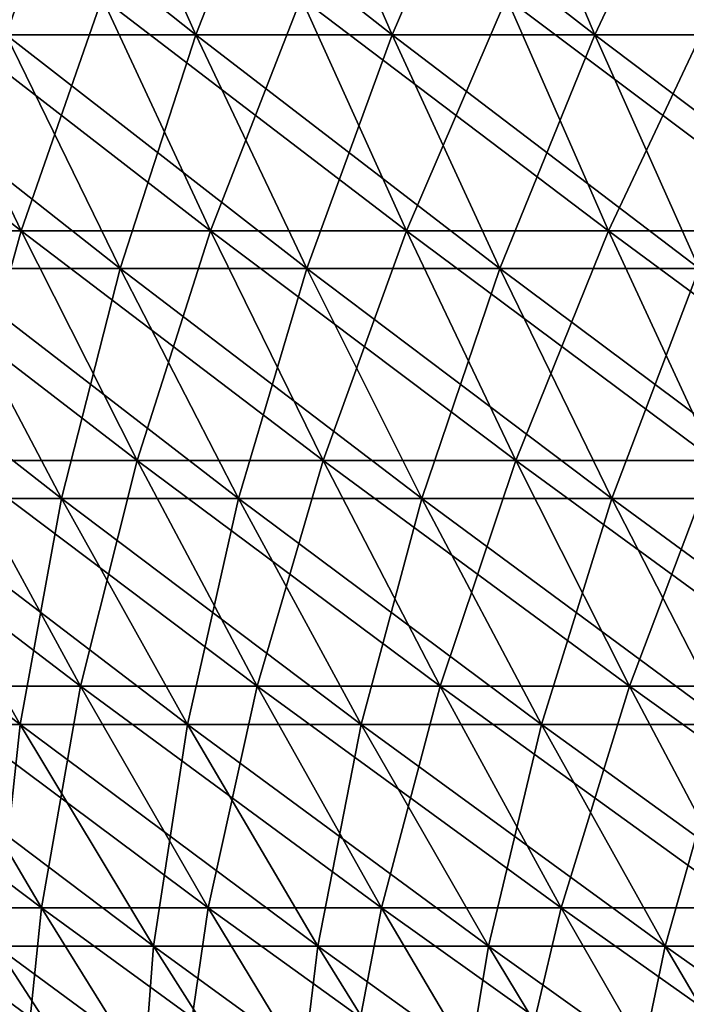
# Model space of a CAD drawing. Header units: millimetres. Extents: x -250 to 250, y 3898 to 4150.
# Tile 63 of 256: x -159 to -144, y 3997 to 4019. Entities that reach past the tile are written whole.
import ezdxf

# ---------------------------------------------------------------- set-up
doc = ezdxf.new("R2010")
doc.units = ezdxf.units.MM
doc.header["$LTSCALE"] = 5.599365
for name, color, linetype in [('2', 7, 'CONTINUOUS'), ('3', 7, 'CONTINUOUS'), ('4', 7, 'CONTINUOUS'), ('5', 7, 'CONTINUOUS')]:
    doc.layers.add(name, color=color, linetype=linetype)

msp = doc.modelspace()

# ---------------------------------------------------------------- linework, layer by layer
at = {"layer": '2', "color": 251, "linetype": 'Continuous', "true_color": 0x504f50}
for points in [[(-159.464, 4014.332, -136.621), (-163.596, 4014.332, -131.645), (-161.984, 4019.611, -138.779), (-159.464, 4014.332, -136.621)], [(-157.634, 4019.611, -143.702), (-159.464, 4014.332, -136.621), (-161.984, 4019.611, -138.779), (-157.634, 4019.611, -143.702)], [(-155.181, 4014.332, -141.467), (-159.464, 4014.332, -136.621), (-157.634, 4019.611, -143.702), (-155.181, 4014.332, -141.467)], [(-153.133, 4019.611, -148.488), (-155.181, 4014.332, -141.467), (-157.634, 4019.611, -143.702), (-153.133, 4019.611, -148.488)], [(-150.751, 4014.332, -146.178), (-155.181, 4014.332, -141.467), (-153.133, 4019.611, -148.488), (-150.751, 4014.332, -146.178)], [(-148.488, 4019.611, -153.133), (-150.751, 4014.332, -146.178), (-153.133, 4019.611, -148.488), (-148.488, 4019.611, -153.133)], [(-146.178, 4014.332, -150.751), (-150.751, 4014.332, -146.178), (-148.488, 4019.611, -153.133), (-146.178, 4014.332, -150.751)], [(-143.702, 4019.611, -157.634), (-146.178, 4014.332, -150.751), (-148.488, 4019.611, -153.133), (-143.702, 4019.611, -157.634)], [(-141.467, 4014.332, -155.181), (-146.178, 4014.332, -150.751), (-143.702, 4019.611, -157.634), (-141.467, 4014.332, -155.181)], [(-159.464, 4014.332, -136.621), (-160.909, 4009.137, -129.483), (-163.596, 4014.332, -131.645), (-159.464, 4014.332, -136.621)], [(-156.845, 4009.137, -134.377), (-160.909, 4009.137, -129.483), (-159.464, 4014.332, -136.621), (-156.845, 4009.137, -134.377)], [(-155.181, 4014.332, -141.467), (-156.845, 4009.137, -134.377), (-159.464, 4014.332, -136.621), (-155.181, 4014.332, -141.467)], [(-152.633, 4009.137, -139.143), (-156.845, 4009.137, -134.377), (-155.181, 4014.332, -141.467), (-152.633, 4009.137, -139.143)], [(-150.751, 4014.332, -146.178), (-152.633, 4009.137, -139.143), (-155.181, 4014.332, -141.467), (-150.751, 4014.332, -146.178)], [(-148.276, 4009.137, -143.778), (-152.633, 4009.137, -139.143), (-150.751, 4014.332, -146.178), (-148.276, 4009.137, -143.778)], [(-146.178, 4014.332, -150.751), (-148.276, 4009.137, -143.778), (-150.751, 4014.332, -146.178), (-146.178, 4014.332, -150.751)], [(-143.778, 4009.137, -148.276), (-148.276, 4009.137, -143.778), (-146.178, 4014.332, -150.751), (-143.778, 4009.137, -148.276)], [(-141.467, 4014.332, -155.181), (-143.778, 4009.137, -148.276), (-146.178, 4014.332, -150.751), (-141.467, 4014.332, -155.181)], [(-158.122, 4004.03, -127.241), (-161.966, 4004.03, -122.311), (-160.909, 4009.137, -129.483), (-158.122, 4004.03, -127.241)], [(-156.845, 4009.137, -134.377), (-158.122, 4004.03, -127.241), (-160.909, 4009.137, -129.483), (-156.845, 4009.137, -134.377)], [(-154.129, 4004.03, -132.05), (-158.122, 4004.03, -127.241), (-156.845, 4009.137, -134.377), (-154.129, 4004.03, -132.05)], [(-152.633, 4009.137, -139.143), (-154.129, 4004.03, -132.05), (-156.845, 4009.137, -134.377), (-152.633, 4009.137, -139.143)], [(-149.989, 4004.03, -136.733), (-154.129, 4004.03, -132.05), (-152.633, 4009.137, -139.143), (-149.989, 4004.03, -136.733)], [(-148.276, 4009.137, -143.778), (-149.989, 4004.03, -136.733), (-152.633, 4009.137, -139.143), (-148.276, 4009.137, -143.778)], [(-145.708, 4004.03, -141.287), (-149.989, 4004.03, -136.733), (-148.276, 4009.137, -143.778), (-145.708, 4004.03, -141.287)], [(-143.778, 4009.137, -148.276), (-145.708, 4004.03, -141.287), (-148.276, 4009.137, -143.778), (-143.778, 4009.137, -148.276)], [(-141.287, 4004.03, -145.708), (-145.708, 4004.03, -141.287), (-143.778, 4009.137, -148.276), (-141.287, 4004.03, -145.708)], [(-159.01, 3999.014, -120.079), (-162.633, 3999.014, -115.125), (-161.966, 4004.03, -122.311), (-159.01, 3999.014, -120.079)], [(-158.122, 4004.03, -127.241), (-159.01, 3999.014, -120.079), (-161.966, 4004.03, -122.311), (-158.122, 4004.03, -127.241)], [(-155.237, 3999.014, -124.919), (-159.01, 3999.014, -120.079), (-158.122, 4004.03, -127.241), (-155.237, 3999.014, -124.919)], [(-154.129, 4004.03, -132.05), (-155.237, 3999.014, -124.919), (-158.122, 4004.03, -127.241), (-154.129, 4004.03, -132.05)], [(-151.317, 3999.014, -129.64), (-155.237, 3999.014, -124.919), (-154.129, 4004.03, -132.05), (-151.317, 3999.014, -129.64)], [(-149.989, 4004.03, -136.733), (-151.317, 3999.014, -129.64), (-154.129, 4004.03, -132.05), (-149.989, 4004.03, -136.733)], [(-147.253, 3999.014, -134.238), (-151.317, 3999.014, -129.64), (-149.989, 4004.03, -136.733), (-147.253, 3999.014, -134.238)], [(-145.708, 4004.03, -141.287), (-147.253, 3999.014, -134.238), (-149.989, 4004.03, -136.733), (-145.708, 4004.03, -141.287)], [(-143.049, 3999.014, -138.709), (-147.253, 3999.014, -134.238), (-145.708, 4004.03, -141.287), (-143.049, 3999.014, -138.709)], [(-141.287, 4004.03, -145.708), (-143.049, 3999.014, -138.709), (-145.708, 4004.03, -141.287), (-141.287, 4004.03, -145.708)], [(-159.01, 3999.014, -120.079), (-159.509, 3994.092, -112.914), (-162.633, 3999.014, -115.125), (-159.01, 3999.014, -120.079)], [(-155.956, 3994.092, -117.773), (-159.509, 3994.092, -112.914), (-159.01, 3999.014, -120.079), (-155.956, 3994.092, -117.773)], [(-155.237, 3999.014, -124.919), (-155.956, 3994.092, -117.773), (-159.01, 3999.014, -120.079), (-155.237, 3999.014, -124.919)], [(-152.255, 3994.092, -122.519), (-155.956, 3994.092, -117.773), (-155.237, 3999.014, -124.919), (-152.255, 3994.092, -122.519)], [(-151.317, 3999.014, -129.64), (-152.255, 3994.092, -122.519), (-155.237, 3999.014, -124.919), (-151.317, 3999.014, -129.64)], [(-148.41, 3994.092, -127.15), (-152.255, 3994.092, -122.519), (-151.317, 3999.014, -129.64), (-148.41, 3994.092, -127.15)], [(-147.253, 3999.014, -134.238), (-148.41, 3994.092, -127.15), (-151.317, 3999.014, -129.64), (-147.253, 3999.014, -134.238)], [(-144.424, 3994.092, -131.66), (-148.41, 3994.092, -127.15), (-147.253, 3999.014, -134.238), (-144.424, 3994.092, -131.66)], [(-143.049, 3999.014, -138.709), (-144.424, 3994.092, -131.66), (-147.253, 3999.014, -134.238), (-143.049, 3999.014, -138.709)], [(-140.301, 3994.092, -136.045), (-144.424, 3994.092, -131.66), (-143.049, 3999.014, -138.709), (-140.301, 3994.092, -136.045)]]:
    msp.add_3dface(points, dxfattribs=at)
at = {"layer": '3', "color": 251, "linetype": 'Continuous', "true_color": 0x504f50}
for points in [[(-163.596, 4014.332, 131.645), (-159.464, 4014.332, 136.621), (-166.181, 4019.611, 133.725), (-163.596, 4014.332, 131.645)], [(-166.181, 4019.611, 133.725), (-159.464, 4014.332, 136.621), (-161.984, 4019.611, 138.779), (-166.181, 4019.611, 133.725)], [(-159.464, 4014.332, 136.621), (-155.181, 4014.332, 141.467), (-161.984, 4019.611, 138.779), (-159.464, 4014.332, 136.621)], [(-161.984, 4019.611, 138.779), (-155.181, 4014.332, 141.467), (-157.634, 4019.611, 143.702), (-161.984, 4019.611, 138.779)], [(-155.181, 4014.332, 141.467), (-150.751, 4014.332, 146.178), (-157.634, 4019.611, 143.702), (-155.181, 4014.332, 141.467)], [(-157.634, 4019.611, 143.702), (-150.751, 4014.332, 146.178), (-153.133, 4019.611, 148.488), (-157.634, 4019.611, 143.702)], [(-150.751, 4014.332, 146.178), (-146.178, 4014.332, 150.751), (-153.133, 4019.611, 148.488), (-150.751, 4014.332, 146.178)], [(-153.133, 4019.611, 148.488), (-146.178, 4014.332, 150.751), (-148.488, 4019.611, 153.133), (-153.133, 4019.611, 148.488)], [(-146.178, 4014.332, 150.751), (-141.467, 4014.332, 155.181), (-148.488, 4019.611, 153.133), (-146.178, 4014.332, 150.751)], [(-148.488, 4019.611, 153.133), (-141.467, 4014.332, 155.181), (-143.702, 4019.611, 157.634), (-148.488, 4019.611, 153.133)], [(-160.909, 4009.137, 129.483), (-156.845, 4009.137, 134.377), (-163.596, 4014.332, 131.645), (-160.909, 4009.137, 129.483)], [(-163.596, 4014.332, 131.645), (-156.845, 4009.137, 134.377), (-159.464, 4014.332, 136.621), (-163.596, 4014.332, 131.645)], [(-156.845, 4009.137, 134.377), (-152.633, 4009.137, 139.143), (-159.464, 4014.332, 136.621), (-156.845, 4009.137, 134.377)], [(-159.464, 4014.332, 136.621), (-152.633, 4009.137, 139.143), (-155.181, 4014.332, 141.467), (-159.464, 4014.332, 136.621)], [(-152.633, 4009.137, 139.143), (-148.276, 4009.137, 143.778), (-155.181, 4014.332, 141.467), (-152.633, 4009.137, 139.143)], [(-155.181, 4014.332, 141.467), (-148.276, 4009.137, 143.778), (-150.751, 4014.332, 146.178), (-155.181, 4014.332, 141.467)], [(-148.276, 4009.137, 143.778), (-143.778, 4009.137, 148.276), (-150.751, 4014.332, 146.178), (-148.276, 4009.137, 143.778)], [(-150.751, 4014.332, 146.178), (-143.778, 4009.137, 148.276), (-146.178, 4014.332, 150.751), (-150.751, 4014.332, 146.178)], [(-143.778, 4009.137, 148.276), (-139.143, 4009.137, 152.633), (-146.178, 4014.332, 150.751), (-143.778, 4009.137, 148.276)], [(-146.178, 4014.332, 150.751), (-139.143, 4009.137, 152.633), (-141.467, 4014.332, 155.181), (-146.178, 4014.332, 150.751)], [(-161.966, 4004.03, 122.311), (-158.122, 4004.03, 127.241), (-164.82, 4009.137, 124.467), (-161.966, 4004.03, 122.311)], [(-164.82, 4009.137, 124.467), (-158.122, 4004.03, 127.241), (-160.909, 4009.137, 129.483), (-164.82, 4009.137, 124.467)], [(-158.122, 4004.03, 127.241), (-154.129, 4004.03, 132.05), (-160.909, 4009.137, 129.483), (-158.122, 4004.03, 127.241)], [(-160.909, 4009.137, 129.483), (-154.129, 4004.03, 132.05), (-156.845, 4009.137, 134.377), (-160.909, 4009.137, 129.483)], [(-154.129, 4004.03, 132.05), (-149.989, 4004.03, 136.733), (-156.845, 4009.137, 134.377), (-154.129, 4004.03, 132.05)], [(-156.845, 4009.137, 134.377), (-149.989, 4004.03, 136.733), (-152.633, 4009.137, 139.143), (-156.845, 4009.137, 134.377)], [(-149.989, 4004.03, 136.733), (-145.708, 4004.03, 141.287), (-152.633, 4009.137, 139.143), (-149.989, 4004.03, 136.733)], [(-152.633, 4009.137, 139.143), (-145.708, 4004.03, 141.287), (-148.276, 4009.137, 143.778), (-152.633, 4009.137, 139.143)], [(-145.708, 4004.03, 141.287), (-141.287, 4004.03, 145.708), (-148.276, 4009.137, 143.778), (-145.708, 4004.03, 141.287)], [(-148.276, 4009.137, 143.778), (-141.287, 4004.03, 145.708), (-143.778, 4009.137, 148.276), (-148.276, 4009.137, 143.778)], [(-162.633, 3999.014, 115.125), (-159.01, 3999.014, 120.079), (-165.655, 4004.03, 117.265), (-162.633, 3999.014, 115.125)], [(-165.655, 4004.03, 117.265), (-159.01, 3999.014, 120.079), (-161.966, 4004.03, 122.311), (-165.655, 4004.03, 117.265)], [(-159.01, 3999.014, 120.079), (-155.237, 3999.014, 124.919), (-161.966, 4004.03, 122.311), (-159.01, 3999.014, 120.079)], [(-161.966, 4004.03, 122.311), (-155.237, 3999.014, 124.919), (-158.122, 4004.03, 127.241), (-161.966, 4004.03, 122.311)], [(-155.237, 3999.014, 124.919), (-151.317, 3999.014, 129.64), (-158.122, 4004.03, 127.241), (-155.237, 3999.014, 124.919)], [(-158.122, 4004.03, 127.241), (-151.317, 3999.014, 129.64), (-154.129, 4004.03, 132.05), (-158.122, 4004.03, 127.241)], [(-151.317, 3999.014, 129.64), (-147.253, 3999.014, 134.238), (-154.129, 4004.03, 132.05), (-151.317, 3999.014, 129.64)], [(-154.129, 4004.03, 132.05), (-147.253, 3999.014, 134.238), (-149.989, 4004.03, 136.733), (-154.129, 4004.03, 132.05)], [(-147.253, 3999.014, 134.238), (-143.049, 3999.014, 138.709), (-149.989, 4004.03, 136.733), (-147.253, 3999.014, 134.238)], [(-149.989, 4004.03, 136.733), (-143.049, 3999.014, 138.709), (-145.708, 4004.03, 141.287), (-149.989, 4004.03, 136.733)], [(-143.049, 3999.014, 138.709), (-138.709, 3999.014, 143.049), (-145.708, 4004.03, 141.287), (-143.049, 3999.014, 138.709)], [(-145.708, 4004.03, 141.287), (-138.709, 3999.014, 143.049), (-141.287, 4004.03, 145.708), (-145.708, 4004.03, 141.287)], [(-159.509, 3994.092, 112.914), (-155.956, 3994.092, 117.773), (-162.633, 3999.014, 115.125), (-159.509, 3994.092, 112.914)], [(-162.633, 3999.014, 115.125), (-155.956, 3994.092, 117.773), (-159.01, 3999.014, 120.079), (-162.633, 3999.014, 115.125)], [(-155.956, 3994.092, 117.773), (-152.255, 3994.092, 122.519), (-159.01, 3999.014, 120.079), (-155.956, 3994.092, 117.773)], [(-159.01, 3999.014, 120.079), (-152.255, 3994.092, 122.519), (-155.237, 3999.014, 124.919), (-159.01, 3999.014, 120.079)], [(-152.255, 3994.092, 122.519), (-148.41, 3994.092, 127.15), (-155.237, 3999.014, 124.919), (-152.255, 3994.092, 122.519)], [(-155.237, 3999.014, 124.919), (-148.41, 3994.092, 127.15), (-151.317, 3999.014, 129.64), (-155.237, 3999.014, 124.919)], [(-148.41, 3994.092, 127.15), (-144.424, 3994.092, 131.66), (-151.317, 3999.014, 129.64), (-148.41, 3994.092, 127.15)], [(-151.317, 3999.014, 129.64), (-144.424, 3994.092, 131.66), (-147.253, 3999.014, 134.238), (-151.317, 3999.014, 129.64)], [(-144.424, 3994.092, 131.66), (-140.301, 3994.092, 136.045), (-147.253, 3999.014, 134.238), (-144.424, 3994.092, 131.66)], [(-147.253, 3999.014, 134.238), (-140.301, 3994.092, 136.045), (-143.049, 3999.014, 138.709), (-147.253, 3999.014, 134.238)]]:
    msp.add_3dface(points, dxfattribs=at)
at = {"layer": '4', "color": 155, "linetype": 'Continuous', "true_color": 0x4a708c}
for points in [[(-157.922, 4024.147, 143.965), (-159.806, 4018.772, 136.913), (-162.28, 4024.147, 139.033), (-157.922, 4024.147, 143.965)], [(-155.514, 4018.772, 141.769), (-159.806, 4018.772, 136.913), (-157.922, 4024.147, 143.965), (-155.514, 4018.772, 141.769)], [(-153.413, 4024.147, 148.759), (-155.514, 4018.772, 141.769), (-157.922, 4024.147, 143.965), (-153.413, 4024.147, 148.759)], [(-151.074, 4018.772, 146.491), (-155.514, 4018.772, 141.769), (-153.413, 4024.147, 148.759), (-151.074, 4018.772, 146.491)], [(-148.759, 4024.147, 153.413), (-151.074, 4018.772, 146.491), (-153.413, 4024.147, 148.759), (-148.759, 4024.147, 153.413)], [(-146.491, 4018.772, 151.074), (-151.074, 4018.772, 146.491), (-148.759, 4024.147, 153.413), (-146.491, 4018.772, 151.074)], [(-143.965, 4024.147, 157.922), (-146.491, 4018.772, 151.074), (-148.759, 4024.147, 153.413), (-143.965, 4024.147, 157.922)], [(-141.769, 4018.772, 155.514), (-146.491, 4018.772, 151.074), (-143.965, 4024.147, 157.922), (-141.769, 4018.772, 155.514)], [(-157.229, 4013.481, 134.705), (-161.302, 4013.481, 129.8), (-159.806, 4018.772, 136.913), (-157.229, 4013.481, 134.705)], [(-155.514, 4018.772, 141.769), (-157.229, 4013.481, 134.705), (-159.806, 4018.772, 136.913), (-155.514, 4018.772, 141.769)], [(-153.006, 4013.481, 139.483), (-157.229, 4013.481, 134.705), (-155.514, 4018.772, 141.769), (-153.006, 4013.481, 139.483)], [(-151.074, 4018.772, 146.491), (-153.006, 4013.481, 139.483), (-155.514, 4018.772, 141.769), (-151.074, 4018.772, 146.491)], [(-148.638, 4013.481, 144.129), (-153.006, 4013.481, 139.483), (-151.074, 4018.772, 146.491), (-148.638, 4013.481, 144.129)], [(-146.491, 4018.772, 151.074), (-148.638, 4013.481, 144.129), (-151.074, 4018.772, 146.491), (-146.491, 4018.772, 151.074)], [(-144.129, 4013.481, 148.638), (-148.638, 4013.481, 144.129), (-146.491, 4018.772, 151.074), (-144.129, 4013.481, 148.638)], [(-141.769, 4018.772, 155.514), (-144.129, 4013.481, 148.638), (-146.491, 4018.772, 151.074), (-141.769, 4018.772, 155.514)], [(-158.555, 4008.277, 127.589), (-162.409, 4008.277, 122.646), (-161.302, 4013.481, 129.8), (-158.555, 4008.277, 127.589)], [(-157.229, 4013.481, 134.705), (-158.555, 4008.277, 127.589), (-161.302, 4013.481, 129.8), (-157.229, 4013.481, 134.705)], [(-154.551, 4008.277, 132.411), (-158.555, 4008.277, 127.589), (-157.229, 4013.481, 134.705), (-154.551, 4008.277, 132.411)], [(-153.006, 4013.481, 139.483), (-154.551, 4008.277, 132.411), (-157.229, 4013.481, 134.705), (-153.006, 4013.481, 139.483)], [(-150.4, 4008.277, 137.108), (-154.551, 4008.277, 132.411), (-153.006, 4013.481, 139.483), (-150.4, 4008.277, 137.108)], [(-148.638, 4013.481, 144.129), (-150.4, 4008.277, 137.108), (-153.006, 4013.481, 139.483), (-148.638, 4013.481, 144.129)], [(-146.106, 4008.277, 141.674), (-150.4, 4008.277, 137.108), (-148.638, 4013.481, 144.129), (-146.106, 4008.277, 141.674)], [(-144.129, 4013.481, 148.638), (-146.106, 4008.277, 141.674), (-148.638, 4013.481, 144.129), (-144.129, 4013.481, 148.638)], [(-141.674, 4008.277, 146.106), (-146.106, 4008.277, 141.674), (-144.129, 4013.481, 148.638), (-141.674, 4008.277, 146.106)], [(-159.491, 4003.165, 120.442), (-163.124, 4003.165, 115.473), (-162.409, 4008.277, 122.646), (-159.491, 4003.165, 120.442)], [(-158.555, 4008.277, 127.589), (-159.491, 4003.165, 120.442), (-162.409, 4008.277, 122.646), (-158.555, 4008.277, 127.589)], [(-155.706, 4003.165, 125.296), (-159.491, 4003.165, 120.442), (-158.555, 4008.277, 127.589), (-155.706, 4003.165, 125.296)], [(-154.551, 4008.277, 132.411), (-155.706, 4003.165, 125.296), (-158.555, 4008.277, 127.589), (-154.551, 4008.277, 132.411)], [(-151.774, 4003.165, 130.032), (-155.706, 4003.165, 125.296), (-154.551, 4008.277, 132.411), (-151.774, 4003.165, 130.032)], [(-150.4, 4008.277, 137.108), (-151.774, 4003.165, 130.032), (-154.551, 4008.277, 132.411), (-150.4, 4008.277, 137.108)], [(-147.697, 4003.165, 134.644), (-151.774, 4003.165, 130.032), (-150.4, 4008.277, 137.108), (-147.697, 4003.165, 134.644)], [(-146.106, 4008.277, 141.674), (-147.697, 4003.165, 134.644), (-150.4, 4008.277, 137.108), (-146.106, 4008.277, 141.674)], [(-143.481, 4003.165, 139.128), (-147.697, 4003.165, 134.644), (-146.106, 4008.277, 141.674), (-143.481, 4003.165, 139.128)], [(-141.674, 4008.277, 146.106), (-143.481, 4003.165, 139.128), (-146.106, 4008.277, 141.674), (-141.674, 4008.277, 146.106)], [(-159.491, 4003.165, 120.442), (-160.034, 3998.147, 113.286), (-163.124, 4003.165, 115.473), (-159.491, 4003.165, 120.442)], [(-156.47, 3998.147, 118.16), (-160.034, 3998.147, 113.286), (-159.491, 4003.165, 120.442), (-156.47, 3998.147, 118.16)], [(-155.706, 4003.165, 125.296), (-156.47, 3998.147, 118.16), (-159.491, 4003.165, 120.442), (-155.706, 4003.165, 125.296)], [(-152.757, 3998.147, 122.923), (-156.47, 3998.147, 118.16), (-155.706, 4003.165, 125.296), (-152.757, 3998.147, 122.923)], [(-151.774, 4003.165, 130.032), (-152.757, 3998.147, 122.923), (-155.706, 4003.165, 125.296), (-151.774, 4003.165, 130.032)], [(-148.899, 3998.147, 127.569), (-152.757, 3998.147, 122.923), (-151.774, 4003.165, 130.032), (-148.899, 3998.147, 127.569)], [(-147.697, 4003.165, 134.644), (-148.899, 3998.147, 127.569), (-151.774, 4003.165, 130.032), (-147.697, 4003.165, 134.644)], [(-144.9, 3998.147, 132.094), (-148.899, 3998.147, 127.569), (-147.697, 4003.165, 134.644), (-144.9, 3998.147, 132.094)], [(-143.481, 4003.165, 139.128), (-144.9, 3998.147, 132.094), (-147.697, 4003.165, 134.644), (-143.481, 4003.165, 139.128)], [(-140.763, 3998.147, 136.493), (-144.9, 3998.147, 132.094), (-143.481, 4003.165, 139.128), (-140.763, 3998.147, 136.493)], [(-156.842, 3993.226, 111.026), (-160.186, 3993.226, 106.143), (-160.034, 3998.147, 113.286), (-156.842, 3993.226, 111.026)], [(-156.47, 3998.147, 118.16), (-156.842, 3993.226, 111.026), (-160.034, 3998.147, 113.286), (-156.47, 3998.147, 118.16)], [(-153.348, 3993.226, 115.803), (-156.842, 3993.226, 111.026), (-156.47, 3998.147, 118.16), (-153.348, 3993.226, 115.803)], [(-152.757, 3998.147, 122.923), (-153.348, 3993.226, 115.803), (-156.47, 3998.147, 118.16), (-152.757, 3998.147, 122.923)], [(-149.709, 3993.226, 120.471), (-153.348, 3993.226, 115.803), (-152.757, 3998.147, 122.923), (-149.709, 3993.226, 120.471)], [(-148.899, 3998.147, 127.569), (-149.709, 3993.226, 120.471), (-152.757, 3998.147, 122.923), (-148.899, 3998.147, 127.569)], [(-145.928, 3993.226, 125.024), (-149.709, 3993.226, 120.471), (-148.899, 3998.147, 127.569), (-145.928, 3993.226, 125.024)], [(-144.9, 3998.147, 132.094), (-145.928, 3993.226, 125.024), (-148.899, 3998.147, 127.569), (-144.9, 3998.147, 132.094)], [(-142.009, 3993.226, 129.458), (-145.928, 3993.226, 125.024), (-144.9, 3998.147, 132.094), (-142.009, 3993.226, 129.458)], [(-140.763, 3998.147, 136.493), (-142.009, 3993.226, 129.458), (-144.9, 3998.147, 132.094), (-140.763, 3998.147, 136.493)]]:
    msp.add_3dface(points, dxfattribs=at)
at = {"layer": '5', "color": 155, "linetype": 'Continuous', "true_color": 0x4a708c}
for points in [[(-159.806, 4018.772, -136.913), (-155.514, 4018.772, -141.769), (-162.28, 4024.147, -139.033), (-159.806, 4018.772, -136.913)], [(-162.28, 4024.147, -139.033), (-155.514, 4018.772, -141.769), (-157.922, 4024.147, -143.965), (-162.28, 4024.147, -139.033)], [(-155.514, 4018.772, -141.769), (-151.074, 4018.772, -146.491), (-157.922, 4024.147, -143.965), (-155.514, 4018.772, -141.769)], [(-157.922, 4024.147, -143.965), (-151.074, 4018.772, -146.491), (-153.413, 4024.147, -148.759), (-157.922, 4024.147, -143.965)], [(-151.074, 4018.772, -146.491), (-146.491, 4018.772, -151.074), (-153.413, 4024.147, -148.759), (-151.074, 4018.772, -146.491)], [(-153.413, 4024.147, -148.759), (-146.491, 4018.772, -151.074), (-148.759, 4024.147, -153.413), (-153.413, 4024.147, -148.759)], [(-146.491, 4018.772, -151.074), (-141.769, 4018.772, -155.514), (-148.759, 4024.147, -153.413), (-146.491, 4018.772, -151.074)], [(-148.759, 4024.147, -153.413), (-141.769, 4018.772, -155.514), (-143.965, 4024.147, -157.922), (-148.759, 4024.147, -153.413)], [(-161.302, 4013.481, -129.8), (-157.229, 4013.481, -134.705), (-163.946, 4018.772, -131.927), (-161.302, 4013.481, -129.8)], [(-163.946, 4018.772, -131.927), (-157.229, 4013.481, -134.705), (-159.806, 4018.772, -136.913), (-163.946, 4018.772, -131.927)], [(-157.229, 4013.481, -134.705), (-153.006, 4013.481, -139.483), (-159.806, 4018.772, -136.913), (-157.229, 4013.481, -134.705)], [(-159.806, 4018.772, -136.913), (-153.006, 4013.481, -139.483), (-155.514, 4018.772, -141.769), (-159.806, 4018.772, -136.913)], [(-153.006, 4013.481, -139.483), (-148.638, 4013.481, -144.129), (-155.514, 4018.772, -141.769), (-153.006, 4013.481, -139.483)], [(-155.514, 4018.772, -141.769), (-148.638, 4013.481, -144.129), (-151.074, 4018.772, -146.491), (-155.514, 4018.772, -141.769)], [(-148.638, 4013.481, -144.129), (-144.129, 4013.481, -148.638), (-151.074, 4018.772, -146.491), (-148.638, 4013.481, -144.129)], [(-151.074, 4018.772, -146.491), (-144.129, 4013.481, -148.638), (-146.491, 4018.772, -151.074), (-151.074, 4018.772, -146.491)], [(-144.129, 4013.481, -148.638), (-139.483, 4013.481, -153.006), (-146.491, 4018.772, -151.074), (-144.129, 4013.481, -148.638)], [(-146.491, 4018.772, -151.074), (-139.483, 4013.481, -153.006), (-141.769, 4018.772, -155.514), (-146.491, 4018.772, -151.074)], [(-162.409, 4008.277, -122.646), (-158.555, 4008.277, -127.589), (-165.223, 4013.481, -124.771), (-162.409, 4008.277, -122.646)], [(-165.223, 4013.481, -124.771), (-158.555, 4008.277, -127.589), (-161.302, 4013.481, -129.8), (-165.223, 4013.481, -124.771)], [(-158.555, 4008.277, -127.589), (-154.551, 4008.277, -132.411), (-161.302, 4013.481, -129.8), (-158.555, 4008.277, -127.589)], [(-161.302, 4013.481, -129.8), (-154.551, 4008.277, -132.411), (-157.229, 4013.481, -134.705), (-161.302, 4013.481, -129.8)], [(-154.551, 4008.277, -132.411), (-150.4, 4008.277, -137.108), (-157.229, 4013.481, -134.705), (-154.551, 4008.277, -132.411)], [(-157.229, 4013.481, -134.705), (-150.4, 4008.277, -137.108), (-153.006, 4013.481, -139.483), (-157.229, 4013.481, -134.705)], [(-150.4, 4008.277, -137.108), (-146.106, 4008.277, -141.674), (-153.006, 4013.481, -139.483), (-150.4, 4008.277, -137.108)], [(-153.006, 4013.481, -139.483), (-146.106, 4008.277, -141.674), (-148.638, 4013.481, -144.129), (-153.006, 4013.481, -139.483)], [(-146.106, 4008.277, -141.674), (-141.674, 4008.277, -146.106), (-148.638, 4013.481, -144.129), (-146.106, 4008.277, -141.674)], [(-148.638, 4013.481, -144.129), (-141.674, 4008.277, -146.106), (-144.129, 4013.481, -148.638), (-148.638, 4013.481, -144.129)], [(-163.124, 4003.165, -115.473), (-159.491, 4003.165, -120.442), (-166.109, 4008.277, -117.586), (-163.124, 4003.165, -115.473)], [(-166.109, 4008.277, -117.586), (-159.491, 4003.165, -120.442), (-162.409, 4008.277, -122.646), (-166.109, 4008.277, -117.586)], [(-159.491, 4003.165, -120.442), (-155.706, 4003.165, -125.296), (-162.409, 4008.277, -122.646), (-159.491, 4003.165, -120.442)], [(-162.409, 4008.277, -122.646), (-155.706, 4003.165, -125.296), (-158.555, 4008.277, -127.589), (-162.409, 4008.277, -122.646)], [(-155.706, 4003.165, -125.296), (-151.774, 4003.165, -130.032), (-158.555, 4008.277, -127.589), (-155.706, 4003.165, -125.296)], [(-158.555, 4008.277, -127.589), (-151.774, 4003.165, -130.032), (-154.551, 4008.277, -132.411), (-158.555, 4008.277, -127.589)], [(-151.774, 4003.165, -130.032), (-147.697, 4003.165, -134.644), (-154.551, 4008.277, -132.411), (-151.774, 4003.165, -130.032)], [(-154.551, 4008.277, -132.411), (-147.697, 4003.165, -134.644), (-150.4, 4008.277, -137.108), (-154.551, 4008.277, -132.411)], [(-147.697, 4003.165, -134.644), (-143.481, 4003.165, -139.128), (-150.4, 4008.277, -137.108), (-147.697, 4003.165, -134.644)], [(-150.4, 4008.277, -137.108), (-143.481, 4003.165, -139.128), (-146.106, 4008.277, -141.674), (-150.4, 4008.277, -137.108)], [(-143.481, 4003.165, -139.128), (-139.128, 4003.165, -143.481), (-146.106, 4008.277, -141.674), (-143.481, 4003.165, -139.128)], [(-146.106, 4008.277, -141.674), (-139.128, 4003.165, -143.481), (-141.674, 4008.277, -146.106), (-146.106, 4008.277, -141.674)], [(-160.034, 3998.147, -113.286), (-156.47, 3998.147, -118.16), (-163.124, 4003.165, -115.473), (-160.034, 3998.147, -113.286)], [(-163.124, 4003.165, -115.473), (-156.47, 3998.147, -118.16), (-159.491, 4003.165, -120.442), (-163.124, 4003.165, -115.473)], [(-156.47, 3998.147, -118.16), (-152.757, 3998.147, -122.923), (-159.491, 4003.165, -120.442), (-156.47, 3998.147, -118.16)], [(-159.491, 4003.165, -120.442), (-152.757, 3998.147, -122.923), (-155.706, 4003.165, -125.296), (-159.491, 4003.165, -120.442)], [(-152.757, 3998.147, -122.923), (-148.899, 3998.147, -127.569), (-155.706, 4003.165, -125.296), (-152.757, 3998.147, -122.923)], [(-155.706, 4003.165, -125.296), (-148.899, 3998.147, -127.569), (-151.774, 4003.165, -130.032), (-155.706, 4003.165, -125.296)], [(-148.899, 3998.147, -127.569), (-144.9, 3998.147, -132.094), (-151.774, 4003.165, -130.032), (-148.899, 3998.147, -127.569)], [(-151.774, 4003.165, -130.032), (-144.9, 3998.147, -132.094), (-147.697, 4003.165, -134.644), (-151.774, 4003.165, -130.032)], [(-144.9, 3998.147, -132.094), (-140.763, 3998.147, -136.493), (-147.697, 4003.165, -134.644), (-144.9, 3998.147, -132.094)], [(-147.697, 4003.165, -134.644), (-140.763, 3998.147, -136.493), (-143.481, 4003.165, -139.128), (-147.697, 4003.165, -134.644)], [(-160.186, 3993.226, -106.143), (-156.842, 3993.226, -111.026), (-163.447, 3998.147, -108.304), (-160.186, 3993.226, -106.143)], [(-163.447, 3998.147, -108.304), (-156.842, 3993.226, -111.026), (-160.034, 3998.147, -113.286), (-163.447, 3998.147, -108.304)], [(-156.842, 3993.226, -111.026), (-153.348, 3993.226, -115.803), (-160.034, 3998.147, -113.286), (-156.842, 3993.226, -111.026)], [(-160.034, 3998.147, -113.286), (-153.348, 3993.226, -115.803), (-156.47, 3998.147, -118.16), (-160.034, 3998.147, -113.286)], [(-153.348, 3993.226, -115.803), (-149.709, 3993.226, -120.471), (-156.47, 3998.147, -118.16), (-153.348, 3993.226, -115.803)], [(-156.47, 3998.147, -118.16), (-149.709, 3993.226, -120.471), (-152.757, 3998.147, -122.923), (-156.47, 3998.147, -118.16)], [(-149.709, 3993.226, -120.471), (-145.928, 3993.226, -125.024), (-152.757, 3998.147, -122.923), (-149.709, 3993.226, -120.471)], [(-152.757, 3998.147, -122.923), (-145.928, 3993.226, -125.024), (-148.899, 3998.147, -127.569), (-152.757, 3998.147, -122.923)], [(-145.928, 3993.226, -125.024), (-142.009, 3993.226, -129.458), (-148.899, 3998.147, -127.569), (-145.928, 3993.226, -125.024)], [(-148.899, 3998.147, -127.569), (-142.009, 3993.226, -129.458), (-144.9, 3998.147, -132.094), (-148.899, 3998.147, -127.569)], [(-142.009, 3993.226, -129.458), (-137.955, 3993.226, -133.77), (-144.9, 3998.147, -132.094), (-142.009, 3993.226, -129.458)], [(-144.9, 3998.147, -132.094), (-137.955, 3993.226, -133.77), (-140.763, 3998.147, -136.493), (-144.9, 3998.147, -132.094)]]:
    msp.add_3dface(points, dxfattribs=at)

doc.saveas('drawing.dxf')
